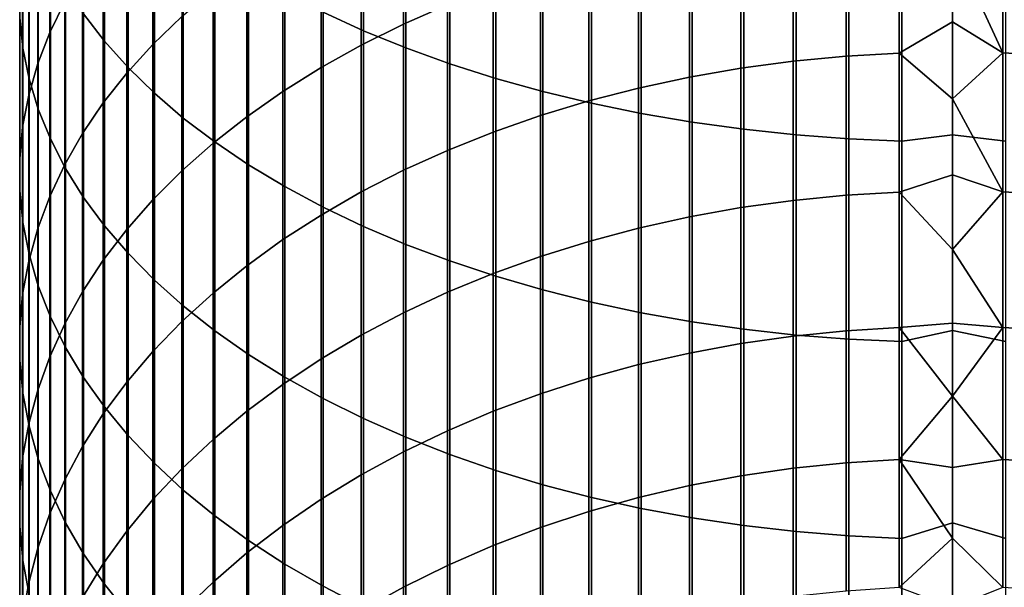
# Model space of a CAD drawing. Header units: metres. Extents: x -28 to 70, y -212 to 27.
# Tile 21 of 220: x -12 to 1, y -165 to -158. Entities that reach past the tile are written whole.
import ezdxf

# ---------------------------------------------------------------- set-up
doc = ezdxf.new("R2010")
doc.units = ezdxf.units.M
doc.layers.add('solid_10_261_012_XXX', color=7, linetype='CONTINUOUS')

msp = doc.modelspace()

# ---------------------------------------------------------------- linework, layer by layer
at = {"layer": 'solid_10_261_012_XXX'}
for points in [[(-8.059649, -155.267395, 371.044067), (-8.059649, -157.807373, 369.499481), (-7.542284, -158.044373, 369.877472), (-7.542284, -155.493988, 371.428406)], [(-11.127584, -155.434784, 365.715332), (-11.127584, -157.829147, 364.168152), (-10.860441, -158.177582, 364.691559), (-10.860441, -155.768799, 366.248047)], [(-11.369547, -155.546356, 355.991272), (-11.369547, -157.675064, 354.444672), (-11.561213, -158.067703, 354.969849), (-11.561213, -155.9245, 356.526978)], [(-7.542284, -155.493988, 371.428406), (-7.542284, -158.044373, 369.877472), (-7.000267, -158.265289, 370.229828), (-7.000267, -155.705185, 371.786652)], [(-11.944586, -155.614288, 360.841095), (-11.944586, -157.875443, 359.290833), (-11.904513, -158.268738, 359.847992), (-11.904513, -155.992218, 361.408783)], [(-7.000267, -155.705185, 371.786652), (-7.000267, -158.265289, 370.229828), (-6.435371, -158.469376, 370.555328), (-6.435371, -155.900314, 372.117615)], [(-10.860441, -155.768799, 366.248047), (-10.860441, -158.177582, 364.691559), (-10.557803, -158.516998, 365.201385), (-10.557803, -156.094147, 366.766968)], [(-9.870549, -155.84462, 351.996307), (-9.870549, -157.86409, 350.443054), (-10.239358, -158.220886, 350.894043), (-10.239358, -156.188965, 352.456879)], [(-6.465825, -155.808243, 347.84433), (-6.465825, -157.714325, 346.29364), (-7.029555, -157.961929, 346.58963), (-7.029555, -156.047684, 348.147003)], [(-11.561213, -155.9245, 356.526978), (-11.561213, -158.067703, 354.969849), (-11.715095, -158.466263, 355.50296), (-11.715095, -156.30835, 357.07077)], [(-6.435371, -155.900314, 372.117615), (-6.435371, -158.469376, 370.555328), (-5.849443, -158.655991, 370.852966), (-5.849443, -156.07872, 372.420227)], [(-11.904513, -155.992218, 361.408783), (-11.904513, -158.268738, 359.847992), (-11.825533, -158.660065, 360.402374), (-11.825533, -156.368256, 361.973663)], [(-10.557803, -156.094147, 366.766968), (-10.557803, -158.516998, 365.201385), (-10.22066, -158.846268, 365.696014), (-10.22066, -156.40979, 367.270386)], [(-7.029555, -156.047684, 348.147003), (-7.029555, -157.961929, 346.58963), (-7.57031, -158.229813, 346.909882), (-7.57031, -156.306717, 348.474426)], [(-5.849443, -156.07872, 372.420227), (-5.849443, -158.655991, 370.852966), (-5.244397, -158.824509, 371.121765), (-5.244397, -156.239838, 372.693512)], [(-10.239358, -156.188965, 352.456879), (-10.239358, -158.220886, 350.894043), (-10.574701, -158.590179, 351.36084), (-10.574701, -156.545349, 352.933594)], [(-11.715095, -156.30835, 357.07077), (-11.715095, -158.466263, 355.50296), (-11.830687, -158.869446, 356.042236), (-11.830687, -156.69664, 357.62085)], [(-7.57031, -156.306717, 348.474426), (-7.57031, -158.229813, 346.909882), (-8.086323, -158.51709, 347.253265), (-8.086323, -156.584488, 348.825562)], [(-5.244397, -156.239838, 372.693512), (-5.244397, -158.824509, 371.121765), (-4.62221, -158.974396, 371.360809), (-4.62221, -156.383133, 372.936584)], [(-11.825533, -156.368256, 361.973663), (-11.825533, -158.660065, 360.402374), (-11.707903, -159.048157, 360.952179), (-11.707903, -156.74118, 362.533844)], [(-10.22066, -156.40979, 367.270386), (-10.22066, -158.846268, 365.696014), (-9.850112, -159.164322, 366.173767), (-9.850112, -156.714676, 367.756683)], [(-4.62221, -156.383133, 372.936584), (-4.62221, -158.974396, 371.360809), (-3.984917, -159.105133, 371.569336), (-3.984917, -156.508133, 373.14859)], [(-10.574701, -156.545349, 352.933594), (-10.574701, -158.590179, 351.36084), (-10.875484, -158.970749, 351.841919), (-10.875484, -156.912643, 353.424866)], [(-8.086323, -156.584488, 348.825562), (-8.086323, -158.51709, 347.253265), (-8.575907, -158.8228, 347.618744), (-8.575907, -156.880112, 349.199249)], [(-3.984917, -156.508133, 373.14859), (-3.984917, -159.105133, 371.569336), (-3.334599, -159.216324, 371.746674), (-3.334599, -156.614441, 373.328918)], [(-2.039085, -156.607468, 344.970459), (-2.039085, -158.434753, 343.398987), (-2.708631, -158.524673, 343.500702), (-2.708631, -156.69458, 345.074585)], [(-1.362875, -156.545044, 344.895844), (-1.362875, -158.370316, 343.326111), (-2.039085, -158.434753, 343.398987), (-2.039085, -156.607468, 344.970459)], [(-0.682211, -156.507523, 344.850983), (-0.682211, -158.331573, 343.282288), (-1.362875, -158.370316, 343.326111), (-1.362875, -156.545044, 344.895844)], [(0, -156.93309, 344.467133), (0, -157.931503, 343.607941), (-0.682211, -158.331573, 343.282288), (-0.682211, -156.507523, 344.850983)], [(0.64609, -156.506226, 344.849426), (0.64609, -158.330246, 343.280792), (0, -156.93309, 344.467133)], [(1.326928, -156.542435, 344.8927), (1.326928, -158.367615, 343.323059), (0.64609, -158.330246, 343.280792), (0.64609, -156.506226, 344.849426)], [(-11.830687, -156.69664, 357.62085), (-11.830687, -158.869446, 356.042236), (-11.907613, -159.275909, 356.585907), (-11.907613, -157.08812, 358.175415)], [(-9.850112, -156.714676, 367.756683), (-9.850112, -159.164322, 366.173767), (-9.447371, -159.470123, 366.633118), (-9.447371, -157.007812, 368.224213)], [(-2.708631, -156.69458, 345.074585), (-2.708631, -158.524673, 343.500702), (-3.369324, -158.639786, 343.63092), (-3.369324, -156.806091, 345.207916)], [(-3.334599, -156.614441, 373.328918), (-3.334599, -159.216324, 371.746674), (-2.673383, -159.307587, 371.892242), (-2.673383, -156.701691, 373.476898)], [(-2.673383, -156.701691, 373.476898), (-2.673383, -159.307587, 371.892242), (-2.00343, -159.378632, 372.005554), (-2.00343, -156.769623, 373.592133)], [(-11.707903, -156.74118, 362.533844), (-11.707903, -159.048157, 360.952179), (-11.552008, -159.431732, 361.495575), (-11.552008, -157.109772, 363.087524)], [(-3.369324, -156.806091, 345.207916), (-3.369324, -158.639786, 343.63092), (-4.019004, -158.779724, 343.789215), (-4.019004, -156.94165, 345.369965)], [(-2.00343, -156.769623, 373.592133), (-2.00343, -159.378632, 372.005554), (-1.326928, -159.42923, 372.086243), (-1.326928, -156.817978, 373.674164)], [(-1.326928, -156.817978, 373.674164), (-1.326928, -159.42923, 372.086243), (-0.64609, -159.459198, 372.134033), (-0.64609, -156.846634, 373.722748)], [(-0.64609, -159.459198, 372.134033), (0, -159.380615, 372.203857), (0, -156.833191, 373.750977), (-0.64609, -156.846634, 373.722748)], [(0.682211, -159.45813, 372.132324), (0.682211, -156.845612, 373.721039), (0, -156.833191, 373.750977), (0, -159.380615, 372.203857)], [(-10.875484, -156.912643, 353.424866), (-10.875484, -158.970749, 351.841919), (-11.14072, -159.361359, 352.335663), (-11.14072, -157.289627, 353.929108)], [(-8.575907, -156.880112, 349.199249), (-8.575907, -158.8228, 347.618744), (-9.037462, -159.145981, 348.005066), (-9.037462, -157.192612, 349.594269)], [(-4.019004, -156.94165, 345.369965), (-4.019004, -158.779724, 343.789215), (-4.65555, -158.944031, 343.975067), (-4.65555, -157.100815, 345.560242)], [(0.64609, -158.330246, 343.280792), (0, -157.931503, 343.607941), (0, -156.93309, 344.467133)], [(-11.907613, -157.08812, 358.175415), (-11.907613, -159.275909, 356.585907), (-11.945621, -159.684341, 357.132202), (-11.945621, -157.481476, 358.732697)], [(-11.552008, -157.109772, 363.087524), (-11.552008, -159.431732, 361.495575), (-11.358356, -159.80954, 362.030823), (-11.358356, -157.472824, 363.632904)], [(-9.447371, -157.007812, 368.224213), (-9.447371, -159.470123, 366.633118), (-9.013752, -159.762665, 367.072571), (-9.013752, -157.288239, 368.671478)], [(-4.65555, -157.100815, 345.560242), (-4.65555, -158.944031, 343.975067), (-5.27688, -159.132156, 344.187866), (-5.27688, -157.283051, 345.778076)], [(-9.037462, -157.192612, 349.594269), (-9.037462, -159.145981, 348.005066), (-9.469481, -159.48555, 348.411011), (-9.469481, -157.520966, 350.009308)], [(-11.14072, -157.289627, 353.929108), (-11.14072, -159.361359, 352.335663), (-11.369547, -159.760742, 352.840485), (-11.369547, -157.675064, 354.444672)], [(-9.013752, -157.288239, 368.671478), (-9.013752, -159.762665, 367.072571), (-8.550674, -160.041, 367.490692), (-8.550674, -157.555054, 369.097046)], [(-5.27688, -157.283051, 345.778076), (-5.27688, -159.132156, 344.187866), (-5.880963, -159.343475, 344.42691), (-5.880963, -157.487778, 346.022827)], [(-11.945621, -157.481476, 358.732697), (-11.945621, -159.684341, 357.132202), (-11.944586, -160.093414, 357.679382), (-11.944586, -157.875443, 359.290833)], [(-11.358356, -157.472824, 363.632904), (-11.358356, -159.80954, 362.030823), (-11.127584, -160.180359, 362.556152), (-11.127584, -157.829147, 364.168152)], [(-5.880963, -157.487778, 346.022827), (-5.880963, -159.343475, 344.42691), (-6.465825, -159.577332, 344.691437), (-6.465825, -157.714325, 346.29364)], [(-9.469481, -157.520966, 350.009308), (-9.469481, -159.48555, 348.411011), (-9.870549, -159.840393, 348.835205), (-9.870549, -157.86409, 350.443054)], [(-8.550674, -157.555054, 369.097046), (-8.550674, -160.041, 367.490692), (-8.059649, -160.304214, 367.886078), (-8.059649, -157.807373, 369.499481)], [(-11.369547, -157.675064, 354.444672), (-11.369547, -159.760742, 352.840485), (-11.561213, -160.167572, 353.354767), (-11.561213, -158.067703, 354.969849)], [(-6.465825, -157.714325, 346.29364), (-6.465825, -159.577332, 344.691437), (-7.029555, -159.832947, 344.98056), (-7.029555, -157.961929, 346.58963)], [(-11.127584, -157.829147, 364.168152), (-11.127584, -160.180359, 362.556152), (-10.860441, -160.542969, 363.069824), (-10.860441, -158.177582, 364.691559)], [(-9.870549, -157.86409, 350.443054), (-9.870549, -159.840393, 348.835205), (-10.239358, -160.209366, 349.276306), (-10.239358, -158.220886, 350.894043)], [(-8.059649, -157.807373, 369.499481), (-8.059649, -160.304214, 367.886078), (-7.542284, -160.551453, 368.257477), (-7.542284, -158.044373, 369.877472)], [(-11.944586, -157.875443, 359.290833), (-11.944586, -160.093414, 357.679382), (-11.904513, -160.501785, 358.225586), (-11.904513, -158.268738, 359.847992)], [(-7.029555, -157.961929, 346.58963), (-7.029555, -159.832947, 344.98056), (-7.57031, -160.109467, 345.293365), (-7.57031, -158.229813, 346.909882)], [(0.64609, -158.330246, 343.280792), (0, -158.916946, 342.733887), (-0.682211, -158.331573, 343.282288), (0, -157.931503, 343.607941)], [(-11.561213, -158.067703, 354.969849), (-11.561213, -160.167572, 353.354767), (-11.715095, -160.580551, 353.87677), (-11.715095, -158.466263, 355.50296)], [(-7.542284, -158.044373, 369.877472), (-7.542284, -160.551453, 368.257477), (-7.000267, -160.781906, 368.603638), (-7.000267, -158.265289, 370.229828)], [(-10.860441, -158.177582, 364.691559), (-10.860441, -160.542969, 363.069824), (-10.557803, -160.896164, 363.570221), (-10.557803, -158.516998, 365.201385)], [(-10.239358, -158.220886, 350.894043), (-10.239358, -160.209366, 349.276306), (-10.574701, -160.591278, 349.732819), (-10.574701, -158.590179, 351.36084)], [(-7.57031, -158.229813, 346.909882), (-7.57031, -160.109467, 345.293365), (-8.086323, -160.406006, 345.628784), (-8.086323, -158.51709, 347.253265)], [(-11.904513, -158.268738, 359.847992), (-11.904513, -160.501785, 358.225586), (-11.825533, -160.908112, 358.769104), (-11.825533, -158.660065, 360.402374)], [(-7.000267, -158.265289, 370.229828), (-7.000267, -160.781906, 368.603638), (-6.435371, -160.994812, 368.923462), (-6.435371, -158.469376, 370.555328)], [(-1.362875, -158.370316, 343.326111), (-1.362875, -160.152023, 341.707092), (-2.039085, -160.21843, 341.778198), (-2.039085, -158.434753, 343.398987)], [(-0.682211, -158.331573, 343.282288), (-0.682211, -160.112106, 341.664337), (-1.362875, -160.152023, 341.707092), (-1.362875, -158.370316, 343.326111)], [(0, -158.916946, 342.733887), (0, -159.889206, 341.845215), (-0.682211, -160.112106, 341.664337), (-0.682211, -158.331573, 343.282288)], [(0.64609, -158.330246, 343.280792), (0.64609, -160.110733, 341.662872), (0, -158.916946, 342.733887)], [(1.326928, -158.367615, 343.323059), (1.326928, -160.149246, 341.704102), (0.64609, -160.110733, 341.662872), (0.64609, -158.330246, 343.280792)], [(-11.715095, -158.466263, 355.50296), (-11.715095, -160.580551, 353.87677), (-11.830687, -160.998306, 354.404846), (-11.830687, -158.869446, 356.042236)], [(-6.435371, -158.469376, 370.555328), (-6.435371, -160.994812, 368.923462), (-5.849443, -161.189484, 369.215881), (-5.849443, -158.655991, 370.852966)], [(-2.039085, -158.434753, 343.398987), (-2.039085, -160.21843, 341.778198), (-2.708631, -160.311096, 341.877411), (-2.708631, -158.524673, 343.500702)], [(-10.574701, -158.590179, 351.36084), (-10.574701, -160.591278, 349.732819), (-10.875484, -160.984833, 350.203308), (-10.875484, -158.970749, 351.841919)], [(-10.557803, -158.516998, 365.201385), (-10.557803, -160.896164, 363.570221), (-10.22066, -161.238831, 364.055664), (-10.22066, -158.846268, 365.696014)], [(-8.086323, -158.51709, 347.253265), (-8.086323, -160.406006, 345.628784), (-8.575907, -160.721603, 345.985779), (-8.575907, -158.8228, 347.618744)], [(-2.708631, -158.524673, 343.500702), (-2.708631, -160.311096, 341.877411), (-3.369324, -160.429718, 342.004425), (-3.369324, -158.639786, 343.63092)], [(-11.825533, -158.660065, 360.402374), (-11.825533, -160.908112, 358.769104), (-11.707903, -161.311066, 359.308075), (-11.707903, -159.048157, 360.952179)], [(-5.849443, -158.655991, 370.852966), (-5.849443, -161.189484, 369.215881), (-5.244397, -161.365295, 369.47995), (-5.244397, -158.824509, 371.121765)], [(-3.369324, -158.639786, 343.63092), (-3.369324, -160.429718, 342.004425), (-4.019004, -160.573929, 342.158844), (-4.019004, -158.779724, 343.789215)], [(-11.830687, -158.869446, 356.042236), (-11.830687, -160.998306, 354.404846), (-11.907613, -161.419464, 354.937225), (-11.907613, -159.275909, 356.585907)], [(-10.22066, -158.846268, 365.696014), (-10.22066, -161.238831, 364.055664), (-9.850112, -161.569809, 364.524536), (-9.850112, -159.164322, 366.173767)], [(-8.575907, -158.8228, 347.618744), (-8.575907, -160.721603, 345.985779), (-9.037462, -161.055206, 346.363129), (-9.037462, -159.145981, 348.005066)], [(-5.244397, -158.824509, 371.121765), (-5.244397, -161.365295, 369.47995), (-4.62221, -161.521637, 369.714844), (-4.62221, -158.974396, 371.360809)], [(-4.019004, -158.779724, 343.789215), (-4.019004, -160.573929, 342.158844), (-4.65555, -160.743256, 342.340149), (-4.65555, -158.944031, 343.975067)], [(-10.875484, -158.970749, 351.841919), (-10.875484, -160.984833, 350.203308), (-11.14072, -161.388794, 350.686218), (-11.14072, -159.361359, 352.335663)], [(-4.65555, -158.944031, 343.975067), (-4.65555, -160.743256, 342.340149), (-5.27688, -160.937119, 342.547729), (-5.27688, -159.132156, 344.187866)], [(-4.62221, -158.974396, 371.360809), (-4.62221, -161.521637, 369.714844), (-3.984917, -161.658035, 369.919708), (-3.984917, -159.105133, 371.569336)], [(0.64609, -160.110733, 341.662872), (0, -159.889206, 341.845215), (0, -158.916946, 342.733887)], [(-11.707903, -159.048157, 360.952179), (-11.707903, -161.311066, 359.308075), (-11.552008, -161.709351, 359.84079), (-11.552008, -159.431732, 361.495575)], [(-5.27688, -159.132156, 344.187866), (-5.27688, -160.937119, 342.547729), (-5.880963, -161.154892, 342.780914), (-5.880963, -159.343475, 344.42691)], [(-3.984917, -159.105133, 371.569336), (-3.984917, -161.658035, 369.919708), (-3.334599, -161.774017, 370.093933), (-3.334599, -159.216324, 371.746674)], [(-9.850112, -159.164322, 366.173767), (-9.850112, -161.569809, 364.524536), (-9.447371, -161.888046, 364.975372), (-9.447371, -159.470123, 366.633118)], [(-9.037462, -159.145981, 348.005066), (-9.037462, -161.055206, 346.363129), (-9.469481, -161.405731, 346.759644), (-9.469481, -159.48555, 348.411011)], [(-3.334599, -159.216324, 371.746674), (-3.334599, -161.774017, 370.093933), (-2.673383, -161.869232, 370.236969), (-2.673383, -159.307587, 371.892242)], [(-11.907613, -159.275909, 356.585907), (-11.907613, -161.419464, 354.937225), (-11.945621, -161.842682, 355.472168), (-11.945621, -159.684341, 357.132202)], [(-11.14072, -159.361359, 352.335663), (-11.14072, -161.388794, 350.686218), (-11.369547, -161.801819, 351.179962), (-11.369547, -159.760742, 352.840485)], [(-5.880963, -159.343475, 344.42691), (-5.880963, -161.154892, 342.780914), (-6.465825, -161.395889, 343.03894), (-6.465825, -159.577332, 344.691437)], [(-2.673383, -159.307587, 371.892242), (-2.673383, -161.869232, 370.236969), (-2.00343, -161.943344, 370.348297), (-2.00343, -159.378632, 372.005554)], [(-2.00343, -159.378632, 372.005554), (-2.00343, -161.943344, 370.348297), (-1.326928, -161.996124, 370.427551), (-1.326928, -159.42923, 372.086243)], [(-0.64609, -162.02739, 370.474518), (0, -161.885971, 370.589508), (0, -159.380615, 372.203857), (-0.64609, -159.459198, 372.134033)], [(0.682211, -162.026276, 370.47287), (0.682211, -159.45813, 372.132324), (0, -159.380615, 372.203857), (0, -161.885971, 370.589508)], [(-11.552008, -159.431732, 361.495575), (-11.552008, -161.709351, 359.84079), (-11.358356, -162.101639, 360.365509), (-11.358356, -159.80954, 362.030823)], [(-9.469481, -159.48555, 348.411011), (-9.469481, -161.405731, 346.759644), (-9.870549, -161.772034, 347.173981), (-9.870549, -159.840393, 348.835205)], [(-9.447371, -159.470123, 366.633118), (-9.447371, -161.888046, 364.975372), (-9.013752, -162.19249, 365.406677), (-9.013752, -159.762665, 367.072571)], [(-1.326928, -159.42923, 372.086243), (-1.326928, -161.996124, 370.427551), (-0.64609, -162.02739, 370.474518), (-0.64609, -159.459198, 372.134033)], [(-6.465825, -159.577332, 344.691437), (-6.465825, -161.395889, 343.03894), (-7.029555, -161.659302, 343.320984), (-7.029555, -159.832947, 344.98056)], [(-11.945621, -159.684341, 357.132202), (-11.945621, -161.842682, 355.472168), (-11.944586, -162.266541, 356.007935), (-11.944586, -160.093414, 357.679382)], [(-11.369547, -159.760742, 352.840485), (-11.369547, -161.801819, 351.179962), (-11.561213, -162.222549, 351.682922), (-11.561213, -160.167572, 353.354767)], [(-9.013752, -159.762665, 367.072571), (-9.013752, -162.19249, 365.406677), (-8.550674, -162.482132, 365.817017), (-8.550674, -160.041, 367.490692)], [(-11.358356, -159.80954, 362.030823), (-11.358356, -162.101639, 360.365509), (-11.127584, -162.486664, 360.880524), (-11.127584, -160.180359, 362.556152)], [(-9.870549, -159.840393, 348.835205), (-9.870549, -161.772034, 347.173981), (-10.239358, -162.152924, 347.604828), (-10.239358, -160.209366, 349.276306)], [(-7.029555, -159.832947, 344.98056), (-7.029555, -161.659302, 343.320984), (-7.57031, -161.94426, 343.626099), (-7.57031, -160.109467, 345.293365)], [(0, -159.889206, 341.845215), (0, -160.848068, 340.942078), (-0.682211, -160.112106, 341.664337)], [(0.64609, -160.110733, 341.662872), (0, -160.848068, 340.942078), (0, -159.889206, 341.845215)], [(-11.944586, -160.093414, 357.679382), (-11.944586, -162.266541, 356.007935), (-11.904513, -162.689667, 356.542816), (-11.904513, -160.501785, 358.225586)], [(-8.550674, -160.041, 367.490692), (-8.550674, -162.482132, 365.817017), (-8.059649, -162.756058, 366.205078), (-8.059649, -160.304214, 367.886078)], [(-7.57031, -160.109467, 345.293365), (-7.57031, -161.94426, 343.626099), (-8.086323, -162.249863, 343.953339), (-8.086323, -160.406006, 345.628784)], [(-0.682211, -160.112106, 341.664337), (-0.682211, -161.847778, 339.998383), (-1.362875, -161.88884, 340.040009), (-1.362875, -160.152023, 341.707092)], [(0, -160.848068, 340.942078), (0, -161.793304, 340.024719), (-0.682211, -161.847778, 339.998383), (-0.682211, -160.112106, 341.664337)], [(0.64609, -160.110733, 341.662872), (0.64609, -161.846359, 339.996948), (0, -160.848068, 340.942078)], [(1.326928, -160.149246, 341.704102), (1.326928, -161.885986, 340.037109), (0.64609, -161.846359, 339.996948), (0.64609, -160.110733, 341.662872)], [(-11.561213, -160.167572, 353.354767), (-11.561213, -162.222549, 351.682922), (-11.715095, -162.649628, 352.193451), (-11.715095, -160.580551, 353.87677)], [(-11.127584, -160.180359, 362.556152), (-11.127584, -162.486664, 360.880524), (-10.860441, -162.863159, 361.384125), (-10.860441, -160.542969, 363.069824)], [(-10.239358, -160.209366, 349.276306), (-10.239358, -162.152924, 347.604828), (-10.574701, -162.54715, 348.050781), (-10.574701, -160.591278, 349.732819)], [(-2.039085, -160.21843, 341.778198), (-2.039085, -161.957169, 340.109283), (-2.708631, -162.052505, 340.205933), (-2.708631, -160.311096, 341.877411)], [(-1.362875, -160.152023, 341.707092), (-1.362875, -161.88884, 340.040009), (-2.039085, -161.957169, 340.109283), (-2.039085, -160.21843, 341.778198)], [(-8.059649, -160.304214, 367.886078), (-8.059649, -162.756058, 366.205078), (-7.542284, -163.013351, 366.56958), (-7.542284, -160.551453, 368.257477)], [(-2.708631, -160.311096, 341.877411), (-2.708631, -162.052505, 340.205933), (-3.369324, -162.174561, 340.329681), (-3.369324, -160.429718, 342.004425)], [(-11.904513, -160.501785, 358.225586), (-11.904513, -162.689667, 356.542816), (-11.825533, -163.110687, 357.075012), (-11.825533, -160.908112, 358.769104)], [(-8.086323, -160.406006, 345.628784), (-8.086323, -162.249863, 343.953339), (-8.575907, -162.575089, 344.301544), (-8.575907, -160.721603, 345.985779)], [(-3.369324, -160.429718, 342.004425), (-3.369324, -162.174561, 340.329681), (-4.019004, -162.322937, 340.480072), (-4.019004, -160.573929, 342.158844)], [(-11.715095, -160.580551, 353.87677), (-11.715095, -162.649628, 352.193451), (-11.830687, -163.08165, 352.7099), (-11.830687, -160.998306, 354.404846)], [(-10.574701, -160.591278, 349.732819), (-10.574701, -162.54715, 348.050781), (-10.875484, -162.95343, 348.510315), (-10.875484, -160.984833, 350.203308)], [(-10.860441, -160.542969, 363.069824), (-10.860441, -162.863159, 361.384125), (-10.557803, -163.229904, 361.874664), (-10.557803, -160.896164, 363.570221)], [(-7.542284, -160.551453, 368.257477), (-7.542284, -163.013351, 366.56958), (-7.000267, -163.253174, 366.909332), (-7.000267, -160.781906, 368.603638)], [(-4.019004, -160.573929, 342.158844), (-4.019004, -162.322937, 340.480072), (-4.65555, -162.497147, 340.656677), (-4.65555, -160.743256, 342.340149)], [(-8.575907, -160.721603, 345.985779), (-8.575907, -162.575089, 344.301544), (-9.037462, -162.918869, 344.669647), (-9.037462, -161.055206, 346.363129)], [(-4.65555, -160.743256, 342.340149), (-4.65555, -162.497147, 340.656677), (-5.27688, -162.696609, 340.858887), (-5.27688, -160.937119, 342.547729)], [(-10.557803, -160.896164, 363.570221), (-10.557803, -163.229904, 361.874664), (-10.22066, -163.585693, 362.350555), (-10.22066, -161.238831, 364.055664)], [(-7.000267, -160.781906, 368.603638), (-7.000267, -163.253174, 366.909332), (-6.435371, -163.474731, 367.223206), (-6.435371, -160.994812, 368.923462)], [(0.64609, -161.846359, 339.996948), (0, -161.793304, 340.024719), (0, -160.848068, 340.942078)], [(-11.830687, -160.998306, 354.404846), (-11.830687, -163.08165, 352.7099), (-11.907613, -163.517197, 353.230591), (-11.907613, -161.419464, 354.937225)], [(-11.825533, -160.908112, 358.769104), (-11.825533, -163.110687, 357.075012), (-11.707903, -163.528229, 357.602783), (-11.707903, -161.311066, 359.308075)], [(-10.875484, -160.984833, 350.203308), (-10.875484, -162.95343, 348.510315), (-11.14072, -163.370422, 348.982025), (-11.14072, -161.388794, 350.686218)], [(-6.435371, -160.994812, 368.923462), (-6.435371, -163.474731, 367.223206), (-5.849443, -163.677322, 367.510223), (-5.849443, -161.189484, 369.215881)], [(-5.27688, -160.937119, 342.547729), (-5.27688, -162.696609, 340.858887), (-5.880963, -162.920685, 341.086029), (-5.880963, -161.154892, 342.780914)], [(-9.037462, -161.055206, 346.363129), (-9.037462, -162.918869, 344.669647), (-9.469481, -163.28009, 345.056427), (-9.469481, -161.405731, 346.759644)], [(-10.22066, -161.238831, 364.055664), (-10.22066, -163.585693, 362.350555), (-9.850112, -163.929352, 362.810242), (-9.850112, -161.569809, 364.524536)], [(-5.880963, -161.154892, 342.780914), (-5.880963, -162.920685, 341.086029), (-6.465825, -163.168625, 341.337402), (-6.465825, -161.395889, 343.03894)], [(-5.849443, -161.189484, 369.215881), (-5.849443, -163.677322, 367.510223), (-5.244397, -163.860275, 367.769379), (-5.244397, -161.365295, 369.47995)], [(-11.707903, -161.311066, 359.308075), (-11.707903, -163.528229, 357.602783), (-11.552008, -163.940903, 358.12442), (-11.552008, -161.709351, 359.84079)], [(-11.14072, -161.388794, 350.686218), (-11.14072, -163.370422, 348.982025), (-11.369547, -163.796768, 349.464294), (-11.369547, -161.801819, 351.179962)], [(-6.465825, -161.395889, 343.03894), (-6.465825, -163.168625, 341.337402), (-7.029555, -163.439636, 341.612152), (-7.029555, -161.659302, 343.320984)], [(-5.244397, -161.365295, 369.47995), (-5.244397, -163.860275, 367.769379), (-4.62221, -164.02298, 367.999908), (-4.62221, -161.521637, 369.714844)], [(-11.907613, -161.419464, 354.937225), (-11.907613, -163.517197, 353.230591), (-11.945621, -163.954865, 353.753784), (-11.945621, -161.842682, 355.472168)], [(-9.469481, -161.405731, 346.759644), (-9.469481, -163.28009, 345.056427), (-9.870549, -163.657578, 345.460632), (-9.870549, -161.772034, 347.173981)], [(-4.62221, -161.521637, 369.714844), (-4.62221, -164.02298, 367.999908), (-3.984917, -164.164917, 368.200989), (-3.984917, -161.658035, 369.919708)], [(-9.850112, -161.569809, 364.524536), (-9.850112, -163.929352, 362.810242), (-9.447371, -164.259781, 363.252197), (-9.447371, -161.888046, 364.975372)], [(-11.552008, -161.709351, 359.84079), (-11.552008, -163.940903, 358.12442), (-11.358356, -164.347382, 358.638245), (-11.358356, -162.101639, 360.365509)], [(-9.870549, -161.772034, 347.173981), (-9.870549, -163.657578, 345.460632), (-10.239358, -164.050095, 345.88092), (-10.239358, -162.152924, 347.604828)], [(-7.029555, -161.659302, 343.320984), (-7.029555, -163.439636, 341.612152), (-7.57031, -163.732834, 341.909363), (-7.57031, -161.94426, 343.626099)], [(-3.984917, -161.658035, 369.919708), (-3.984917, -164.164917, 368.200989), (-3.334599, -164.285629, 368.371979), (-3.334599, -161.774017, 370.093933)], [(-3.334599, -161.774017, 370.093933), (-3.334599, -164.285629, 368.371979), (-2.673383, -164.384705, 368.512329), (-2.673383, -161.869232, 370.236969)], [(-11.945621, -161.842682, 355.472168), (-11.945621, -163.954865, 353.753784), (-11.944586, -164.393204, 354.277771), (-11.944586, -162.266541, 356.007935)], [(-11.369547, -161.801819, 351.179962), (-11.369547, -163.796768, 349.464294), (-11.561213, -164.231094, 349.955566), (-11.561213, -162.222549, 351.682922)], [(-9.447371, -161.888046, 364.975372), (-9.447371, -164.259781, 363.252197), (-9.013752, -164.575897, 363.675018), (-9.013752, -162.19249, 365.406677)], [(-2.673383, -161.869232, 370.236969), (-2.673383, -164.384705, 368.512329), (-2.00343, -164.461823, 368.621613), (-2.00343, -161.943344, 370.348297)], [(-1.362875, -161.88884, 340.040009), (-1.362875, -163.579483, 338.326141), (-2.039085, -163.649673, 338.393494), (-2.039085, -161.957169, 340.109283)], [(-0.682211, -161.847778, 339.998383), (-0.682211, -163.537292, 338.285645), (-1.362875, -163.579483, 338.326141), (-1.362875, -161.88884, 340.040009)], [(0, -161.793304, 340.024719), (0, -162.724716, 339.093292), (-0.682211, -161.847778, 339.998383)], [(0, -162.724716, 339.093292), (-0.682211, -163.537292, 338.285645), (-0.682211, -161.847778, 339.998383)], [(-0.64609, -164.549286, 368.745514), (0, -164.347458, 368.908997), (0, -161.885971, 370.589508), (-0.64609, -162.02739, 370.474518)], [(0.64609, -161.846359, 339.996948), (0, -162.724716, 339.093292), (0, -161.793304, 340.024719)], [(0.64609, -161.846359, 339.996948), (0.64609, -163.535843, 338.284241), (0, -162.724716, 339.093292)], [(0.682211, -164.548126, 368.743866), (0.682211, -162.026276, 370.47287), (0, -161.885971, 370.589508), (0, -164.347458, 368.908997)], [(1.326928, -161.885986, 340.037109), (1.326928, -163.576553, 338.323303), (0.64609, -163.535843, 338.284241), (0.64609, -161.846359, 339.996948)], [(-7.57031, -161.94426, 343.626099), (-7.57031, -163.732834, 341.909363), (-8.086323, -164.047256, 342.228119), (-8.086323, -162.249863, 343.953339)], [(-2.039085, -161.957169, 340.109283), (-2.039085, -163.649673, 338.393494), (-2.708631, -163.74762, 338.487518), (-2.708631, -162.052505, 340.205933)], [(-2.00343, -161.943344, 370.348297), (-2.00343, -164.461823, 368.621613), (-1.326928, -164.516739, 368.699402), (-1.326928, -161.996124, 370.427551)], [(-1.326928, -161.996124, 370.427551), (-1.326928, -164.516739, 368.699402), (-0.64609, -164.549286, 368.745514), (-0.64609, -162.02739, 370.474518)], [(-11.358356, -162.101639, 360.365509), (-11.358356, -164.347382, 358.638245), (-11.127584, -164.746338, 359.142517), (-11.127584, -162.486664, 360.880524)], [(-10.239358, -162.152924, 347.604828), (-10.239358, -164.050095, 345.88092), (-10.574701, -164.45636, 346.315918), (-10.574701, -162.54715, 348.050781)], [(-2.708631, -162.052505, 340.205933), (-2.708631, -163.74762, 338.487518), (-3.369324, -163.873016, 338.60788), (-3.369324, -162.174561, 340.329681)], [(-11.944586, -162.266541, 356.007935), (-11.944586, -164.393204, 354.277771), (-11.904513, -164.83078, 354.800873), (-11.904513, -162.689667, 356.542816)], [(-11.561213, -162.222549, 351.682922), (-11.561213, -164.231094, 349.955566), (-11.715095, -164.671951, 350.454254), (-11.715095, -162.649628, 352.193451)], [(-9.013752, -162.19249, 365.406677), (-9.013752, -164.575897, 363.675018), (-8.550674, -164.876648, 364.077301), (-8.550674, -162.482132, 365.817017)], [(-8.086323, -162.249863, 343.953339), (-8.086323, -164.047256, 342.228119), (-8.575907, -164.381866, 342.567322), (-8.575907, -162.575089, 344.301544)], [(-3.369324, -162.174561, 340.329681), (-3.369324, -163.873016, 338.60788), (-4.019004, -164.025436, 338.754181), (-4.019004, -162.322937, 340.480072)], [(-4.019004, -162.322937, 340.480072), (-4.019004, -164.025436, 338.754181), (-4.65555, -164.204391, 338.925934), (-4.65555, -162.497147, 340.656677)], [(-11.127584, -162.486664, 360.880524), (-11.127584, -164.746338, 359.142517), (-10.860441, -165.136444, 359.635651), (-10.860441, -162.863159, 361.384125)], [(-8.550674, -162.482132, 365.817017), (-8.550674, -164.876648, 364.077301), (-8.059649, -165.161072, 364.457733), (-8.059649, -162.756058, 366.205078)], [(-4.65555, -162.497147, 340.656677), (-4.65555, -164.204391, 338.925934), (-5.27688, -164.409317, 339.12262), (-5.27688, -162.696609, 340.858887)], [(-11.715095, -162.649628, 352.193451), (-11.715095, -164.671951, 350.454254), (-11.830687, -165.11792, 350.95871), (-11.830687, -163.08165, 352.7099)], [(-10.574701, -162.54715, 348.050781), (-10.574701, -164.45636, 346.315918), (-10.875484, -164.875031, 346.764191), (-10.875484, -162.95343, 348.510315)], [(-8.575907, -162.575089, 344.301544), (-8.575907, -164.381866, 342.567322), (-9.037462, -164.73558, 342.925903), (-9.037462, -162.918869, 344.669647)], [(-11.904513, -162.689667, 356.542816), (-11.904513, -164.83078, 354.800873), (-11.825533, -165.26619, 355.321381), (-11.825533, -163.110687, 357.075012)], [(-8.059649, -162.756058, 366.205078), (-8.059649, -165.161072, 364.457733), (-7.542284, -165.428223, 364.815063), (-7.542284, -163.013351, 366.56958)], [(-5.27688, -162.696609, 340.858887), (-5.27688, -164.409317, 339.12262), (-5.880963, -164.639511, 339.343567), (-5.880963, -162.920685, 341.086029)], [(0, -162.724716, 339.093292), (0, -163.64209, 338.148071), (-0.682211, -163.537292, 338.285645)], [(0.64609, -163.535843, 338.284241), (0, -163.64209, 338.148071), (0, -162.724716, 339.093292)], [(-10.860441, -162.863159, 361.384125), (-10.860441, -165.136444, 359.635651), (-10.557803, -165.516449, 360.115997), (-10.557803, -163.229904, 361.874664)], [(-10.875484, -162.95343, 348.510315), (-10.875484, -164.875031, 346.764191), (-11.14072, -165.304749, 347.224304), (-11.14072, -163.370422, 348.982025)], [(-9.037462, -162.918869, 344.669647), (-9.037462, -164.73558, 342.925903), (-9.469481, -165.107239, 343.302673), (-9.469481, -163.28009, 345.056427)], [(-7.542284, -163.013351, 366.56958), (-7.542284, -165.428223, 364.815063), (-7.000267, -165.677231, 365.148132), (-7.000267, -163.253174, 366.909332)], [(-5.880963, -162.920685, 341.086029), (-5.880963, -164.639511, 339.343567), (-6.465825, -164.894226, 339.588074), (-6.465825, -163.168625, 341.337402)], [(-11.830687, -163.08165, 352.7099), (-11.830687, -165.11792, 350.95871), (-11.907613, -165.56752, 351.467285), (-11.907613, -163.517197, 353.230591)], [(-11.825533, -163.110687, 357.075012), (-11.825533, -165.26619, 355.321381), (-11.707903, -165.697983, 355.837555), (-11.707903, -163.528229, 357.602783)], [(-6.465825, -163.168625, 341.337402), (-6.465825, -164.894226, 339.588074), (-7.029555, -165.172638, 339.855316), (-7.029555, -163.439636, 341.612152)], [(-10.557803, -163.229904, 361.874664), (-10.557803, -165.516449, 360.115997), (-10.22066, -165.885101, 360.582001), (-10.22066, -163.585693, 362.350555)], [(-9.469481, -163.28009, 345.056427), (-9.469481, -165.107239, 343.302673), (-9.870549, -165.495621, 343.696411), (-9.870549, -163.657578, 345.460632)], [(-7.000267, -163.253174, 366.909332), (-7.000267, -165.677231, 365.148132), (-6.435371, -165.907288, 365.455872), (-6.435371, -163.474731, 367.223206)], [(-11.14072, -163.370422, 348.982025), (-11.14072, -165.304749, 347.224304), (-11.369547, -165.744125, 347.694763), (-11.369547, -163.796768, 349.464294)], [(-11.907613, -163.517197, 353.230591), (-11.907613, -165.56752, 351.467285), (-11.945621, -166.019318, 351.978333), (-11.945621, -163.954865, 353.753784)], [(-11.707903, -163.528229, 357.602783), (-11.707903, -165.697983, 355.837555), (-11.552008, -166.124756, 356.347748), (-11.552008, -163.940903, 358.12442)], [(-7.029555, -163.439636, 341.612152), (-7.029555, -165.172638, 339.855316), (-7.57031, -165.473846, 340.144409), (-7.57031, -163.732834, 341.909363)], [(-6.435371, -163.474731, 367.223206), (-6.435371, -165.907288, 365.455872), (-5.849443, -166.11763, 365.737213), (-5.849443, -163.677322, 367.510223)], [(-0.682211, -163.537292, 338.285645), (-0.682211, -165.179398, 336.527374), (-1.362875, -165.222687, 336.566711), (-1.362875, -163.579483, 338.326141)], [(0, -164.545212, 337.189209), (-0.682211, -165.179398, 336.527374), (-0.682211, -163.537292, 338.285645)], [(0, -163.64209, 338.148071), (0, -164.545212, 337.189209), (-0.682211, -163.537292, 338.285645)], [(0.64609, -163.535843, 338.284241), (0.64609, -165.177902, 336.526001), (0, -164.545212, 337.189209), (0, -163.64209, 338.148071)], [(1.326928, -163.576553, 338.323303), (1.326928, -165.219666, 336.563965), (0.64609, -165.177902, 336.526001), (0.64609, -163.535843, 338.284241)], [(-9.870549, -163.657578, 345.460632), (-9.870549, -165.495621, 343.696411), (-10.239358, -165.899475, 344.105804), (-10.239358, -164.050095, 345.88092)], [(-10.22066, -163.585693, 362.350555), (-10.22066, -165.885101, 360.582001), (-9.850112, -166.241196, 361.032104), (-9.850112, -163.929352, 362.810242)], [(-2.039085, -163.649673, 338.393494), (-2.039085, -165.294678, 336.632111), (-2.708631, -165.395157, 336.723419), (-2.708631, -163.74762, 338.487518)], [(-1.362875, -163.579483, 338.326141), (-1.362875, -165.222687, 336.566711), (-2.039085, -165.294678, 336.632111), (-2.039085, -163.649673, 338.393494)], [(-11.369547, -163.796768, 349.464294), (-11.369547, -165.744125, 347.694763), (-11.561213, -166.191696, 348.174011), (-11.561213, -164.231094, 349.955566)], [(-7.57031, -163.732834, 341.909363), (-7.57031, -165.473846, 340.144409), (-8.086323, -165.79686, 340.454437), (-8.086323, -164.047256, 342.228119)], [(-5.849443, -163.677322, 367.510223), (-5.849443, -166.11763, 365.737213), (-5.244397, -166.307602, 365.991302), (-5.244397, -163.860275, 367.769379)], [(-2.708631, -163.74762, 338.487518), (-2.708631, -165.395157, 336.723419), (-3.369324, -165.523788, 336.840302), (-3.369324, -163.873016, 338.60788)], [(-5.244397, -163.860275, 367.769379), (-5.244397, -166.307602, 365.991302), (-4.62221, -166.476532, 366.217285), (-4.62221, -164.02298, 367.999908)], [(-3.369324, -163.873016, 338.60788), (-3.369324, -165.523788, 336.840302), (-4.019004, -165.680161, 336.982391), (-4.019004, -164.025436, 338.754181)], [(-11.945621, -163.954865, 353.753784), (-11.945621, -166.019318, 351.978333), (-11.944586, -166.471802, 352.490173), (-11.944586, -164.393204, 354.277771)], [(-11.552008, -163.940903, 358.12442), (-11.552008, -166.124756, 356.347748), (-11.358356, -166.545105, 356.85025), (-11.358356, -164.347382, 358.638245)], [(-10.239358, -164.050095, 345.88092), (-10.239358, -165.899475, 344.105804), (-10.574701, -166.317459, 344.529541), (-10.574701, -164.45636, 346.315918)], [(-9.850112, -163.929352, 362.810242), (-9.850112, -166.241196, 361.032104), (-9.447371, -166.583572, 361.464905), (-9.447371, -164.259781, 363.252197)], [(-8.086323, -164.047256, 342.228119), (-8.086323, -165.79686, 340.454437), (-8.575907, -166.14061, 340.784393), (-8.575907, -164.381866, 342.567322)], [(-4.019004, -164.025436, 338.754181), (-4.019004, -165.680161, 336.982391), (-4.65555, -165.863739, 337.149231), (-4.65555, -164.204391, 338.925934)], [(-4.62221, -164.02298, 367.999908), (-4.62221, -166.476532, 366.217285), (-3.984917, -166.623917, 366.414398), (-3.984917, -164.164917, 368.200989)], [(-3.984917, -164.164917, 368.200989), (-3.984917, -166.623917, 366.414398), (-3.334599, -166.749252, 366.582062), (-3.334599, -164.285629, 368.371979)], [(-11.561213, -164.231094, 349.955566), (-11.561213, -166.191696, 348.174011), (-11.715095, -166.646011, 348.660461), (-11.715095, -164.671951, 350.454254)], [(-9.447371, -164.259781, 363.252197), (-9.447371, -166.583572, 361.464905), (-9.013752, -166.911118, 361.878937), (-9.013752, -164.575897, 363.675018)], [(-4.65555, -164.204391, 338.925934), (-4.65555, -165.863739, 337.149231), (-5.27688, -166.073944, 337.34024), (-5.27688, -164.409317, 339.12262)], [(-3.334599, -164.285629, 368.371979), (-3.334599, -166.749252, 366.582062), (-2.673383, -166.852127, 366.719666), (-2.673383, -164.384705, 368.512329)], [(-11.944586, -164.393204, 354.277771), (-11.944586, -166.471802, 352.490173), (-11.904513, -166.923508, 353.001129), (-11.904513, -164.83078, 354.800873)], [(-11.358356, -164.347382, 358.638245), (-11.358356, -166.545105, 356.85025), (-11.127584, -166.957687, 357.343445), (-11.127584, -164.746338, 359.142517)], [(-8.575907, -164.381866, 342.567322), (-8.575907, -166.14061, 340.784393), (-9.037462, -166.503983, 341.133179), (-9.037462, -164.73558, 342.925903)], [(-5.27688, -164.409317, 339.12262), (-5.27688, -166.073944, 337.34024), (-5.880963, -166.310089, 337.55481), (-5.880963, -164.639511, 339.343567)], [(-2.673383, -164.384705, 368.512329), (-2.673383, -166.852127, 366.719666), (-2.00343, -166.932205, 366.826752), (-2.00343, -164.461823, 368.621613)], [(-0.64609, -167.02301, 366.948242), (0, -166.763321, 367.163574), (0, -164.347458, 368.908997), (-0.64609, -164.549286, 368.745514)], [(0.682211, -167.021805, 366.946625), (0.682211, -164.548126, 368.743866), (0, -164.347458, 368.908997), (0, -166.763321, 367.163574)], [(-10.574701, -164.45636, 346.315918), (-10.574701, -166.317459, 344.529541), (-10.875484, -166.74823, 344.966217), (-10.875484, -164.875031, 346.764191)], [(-2.00343, -164.461823, 368.621613), (-2.00343, -166.932205, 366.826752), (-1.326928, -166.989227, 366.903046), (-1.326928, -164.516739, 368.699402)], [(-1.326928, -164.516739, 368.699402), (-1.326928, -166.989227, 366.903046), (-0.64609, -167.02301, 366.948242), (-0.64609, -164.549286, 368.745514)], [(0.64609, -165.177902, 336.526001), (0, -165.433899, 336.216949), (-0.682211, -165.179398, 336.527374), (0, -164.545212, 337.189209)], [(-11.715095, -164.671951, 350.454254), (-11.715095, -166.646011, 348.660461), (-11.830687, -167.105591, 349.152557), (-11.830687, -165.11792, 350.95871)], [(-9.013752, -164.575897, 363.675018), (-9.013752, -166.911118, 361.878937), (-8.550674, -167.222748, 362.272827), (-8.550674, -164.876648, 364.077301)], [(-5.880963, -164.639511, 339.343567), (-5.880963, -166.310089, 337.55481), (-6.465825, -166.571396, 337.792267), (-6.465825, -164.894226, 339.588074)], [(-11.127584, -164.746338, 359.142517), (-11.127584, -166.957687, 357.343445), (-10.860441, -167.36113, 357.825745), (-10.860441, -165.136444, 359.635651)], [(-9.037462, -164.73558, 342.925903), (-9.037462, -166.503983, 341.133179), (-9.469481, -166.885788, 341.499664), (-9.469481, -165.107239, 343.302673)], [(-11.904513, -164.83078, 354.800873), (-11.904513, -166.923508, 353.001129), (-11.825533, -167.372971, 353.509521), (-11.825533, -165.26619, 355.321381)], [(-10.875484, -164.875031, 346.764191), (-10.875484, -166.74823, 344.966217), (-11.14072, -167.190353, 345.414429), (-11.14072, -165.304749, 347.224304)], [(-8.550674, -164.876648, 364.077301), (-8.550674, -167.222748, 362.272827), (-8.059649, -167.517456, 362.645355), (-8.059649, -165.161072, 364.457733)], [(-6.465825, -164.894226, 339.588074), (-6.465825, -166.571396, 337.792267), (-7.029555, -166.85701, 338.051788), (-7.029555, -165.172638, 339.855316)], [(-11.830687, -165.11792, 350.95871), (-11.830687, -167.105591, 349.152557), (-11.907613, -167.568924, 349.648651), (-11.907613, -165.56752, 351.467285)], [(-10.860441, -165.136444, 359.635651), (-10.860441, -167.36113, 357.825745), (-10.557803, -167.754105, 358.295532), (-10.557803, -165.516449, 360.115997)], [(-9.469481, -165.107239, 343.302673), (-9.469481, -166.885788, 341.499664), (-9.870549, -167.28479, 341.882629), (-9.870549, -165.495621, 343.696411)], [(-8.059649, -165.161072, 364.457733), (-8.059649, -167.517456, 362.645355), (-7.542284, -167.794266, 362.99527), (-7.542284, -165.428223, 364.815063)], [(-7.029555, -165.172638, 339.855316), (-7.029555, -166.85701, 338.051788), (-7.57031, -167.166, 338.33255), (-7.57031, -165.473846, 340.144409)]]:
    msp.add_3dface(points, dxfattribs=at)

doc.saveas('drawing.dxf')
